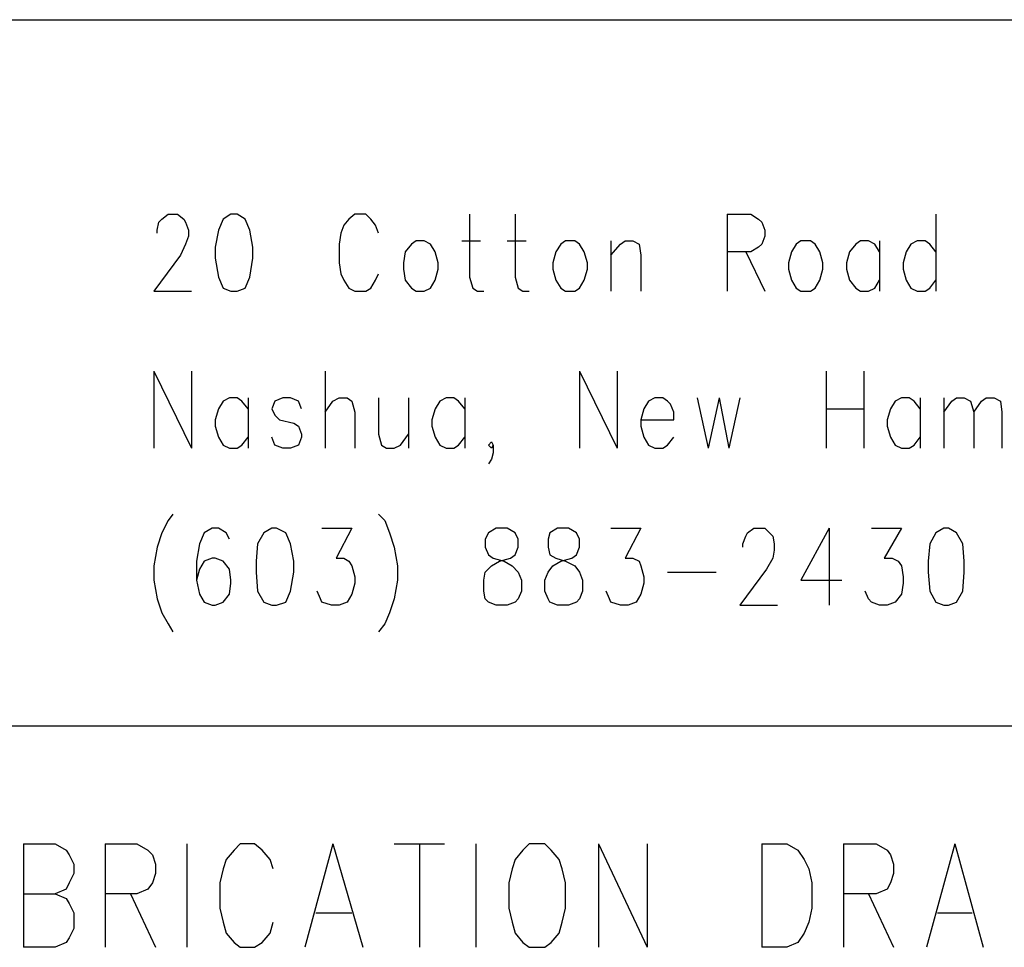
# Model space of a CAD drawing. Extents: x 11.9 to 28.1, y 10.8 to 21.2.
# Tile 11 of 27: x 26.544 to 27.172, y 11.458 to 12.049. Entities that reach past the tile are written whole.
import ezdxf

# ---------------------------------------------------------------- set-up
doc = ezdxf.new("R2010")
doc.units = 0
doc.header["$MEASUREMENT"] = 0
doc.layers.add('LAYNR1', color=2, linetype='Continuous')

msp = doc.modelspace()

# ---------------------------------------------------------------- linework, layer by layer
at = {"layer": 'LAYNR1', "color": 7}
for points in [[(23.389, 12.049), (28.093, 12.049)], [(26.632, 11.913), (26.632, 11.915), (26.633, 11.92), (26.635, 11.922), (26.639, 11.925), (26.645, 11.925), (26.649, 11.922), (26.65, 11.92), (26.652, 11.915), (26.652, 11.911), (26.65, 11.906), (26.647, 11.899), (26.63, 11.876)], [(26.679, 11.925), (26.674, 11.922), (26.671, 11.915), (26.669, 11.904), (26.669, 11.897), (26.671, 11.885), (26.674, 11.878), (26.679, 11.876)], [(26.683, 11.876), (26.688, 11.878), (26.691, 11.885), (26.693, 11.897), (26.693, 11.904), (26.691, 11.915), (26.688, 11.922), (26.683, 11.925), (26.679, 11.925)], [(26.773, 11.913), (26.771, 11.918), (26.768, 11.922), (26.765, 11.925), (26.758, 11.925), (26.754, 11.922), (26.751, 11.918), (26.749, 11.913)], [(26.831, 11.925), (26.831, 11.885), (26.833, 11.878), (26.836, 11.876)], [(26.86, 11.925), (26.86, 11.885), (26.862, 11.878), (26.865, 11.876)], [(26.995, 11.925), (26.995, 11.876)], [(26.995, 11.925), (27.01, 11.925), (27.015, 11.922), (27.017, 11.92), (27.019, 11.915), (27.019, 11.911), (27.017, 11.906), (27.015, 11.904), (27.01, 11.901), (26.995, 11.901)], [(27.128, 11.925), (27.128, 11.876)], [(26.749, 11.913), (26.748, 11.906), (26.748, 11.894)], [(26.797, 11.908), (26.794, 11.906), (26.79, 11.901), (26.789, 11.894)], [(26.811, 11.894), (26.809, 11.901), (26.806, 11.906), (26.802, 11.908), (26.797, 11.908)], [(26.826, 11.908), (26.838, 11.908)], [(26.855, 11.908), (26.867, 11.908)], [(26.892, 11.908), (26.889, 11.906), (26.886, 11.901), (26.884, 11.894)], [(26.906, 11.894), (26.904, 11.901), (26.901, 11.906), (26.898, 11.908), (26.892, 11.908)], [(26.921, 11.908), (26.921, 11.876)], [(26.921, 11.899), (26.927, 11.906), (26.93, 11.908), (26.935, 11.908), (26.939, 11.906), (26.94, 11.899), (26.94, 11.876)], [(27.042, 11.908), (27.039, 11.906), (27.036, 11.901), (27.034, 11.894)], [(27.056, 11.894), (27.054, 11.901), (27.051, 11.906), (27.048, 11.908), (27.042, 11.908)], [(27.092, 11.901), (27.089, 11.906), (27.085, 11.908), (27.08, 11.908), (27.077, 11.906), (27.073, 11.901), (27.071, 11.894)], [(27.092, 11.908), (27.092, 11.876)], [(27.128, 11.901), (27.124, 11.906), (27.121, 11.908), (27.116, 11.908), (27.112, 11.906), (27.109, 11.901), (27.107, 11.894)], [(27.007, 11.901), (27.019, 11.876)], [(26.748, 11.894), (26.749, 11.887), (26.751, 11.883), (26.754, 11.878), (26.758, 11.876)], [(26.789, 11.894), (26.789, 11.89), (26.79, 11.883), (26.794, 11.878), (26.797, 11.876)], [(26.802, 11.876), (26.806, 11.878), (26.809, 11.883), (26.811, 11.89), (26.811, 11.894)], [(26.884, 11.894), (26.884, 11.89), (26.886, 11.883), (26.889, 11.878), (26.892, 11.876)], [(26.898, 11.876), (26.901, 11.878), (26.904, 11.883), (26.906, 11.89), (26.906, 11.894)], [(27.034, 11.894), (27.034, 11.89), (27.036, 11.883), (27.039, 11.878), (27.042, 11.876)], [(27.048, 11.876), (27.051, 11.878), (27.054, 11.883), (27.056, 11.89), (27.056, 11.894)], [(27.071, 11.894), (27.071, 11.89), (27.073, 11.883), (27.077, 11.878), (27.08, 11.876)], [(27.107, 11.894), (27.107, 11.89), (27.109, 11.883), (27.112, 11.878), (27.116, 11.876)], [(26.765, 11.876), (26.768, 11.878), (26.771, 11.883), (26.773, 11.887)], [(27.085, 11.876), (27.089, 11.878), (27.092, 11.883)], [(27.121, 11.876), (27.124, 11.878), (27.128, 11.883)], [(26.63, 11.876), (26.654, 11.876)], [(26.679, 11.876), (26.683, 11.876)], [(26.758, 11.876), (26.765, 11.876)], [(26.797, 11.876), (26.802, 11.876)], [(26.836, 11.876), (26.84, 11.876)], [(26.865, 11.876), (26.869, 11.876)], [(26.892, 11.876), (26.898, 11.876)], [(27.042, 11.876), (27.048, 11.876)], [(27.08, 11.876), (27.085, 11.876)], [(27.116, 11.876), (27.121, 11.876)], [(26.63, 11.825), (26.63, 11.776)], [(26.63, 11.825), (26.654, 11.776)], [(26.654, 11.825), (26.654, 11.776)], [(26.739, 11.825), (26.739, 11.776)], [(26.901, 11.825), (26.901, 11.776)], [(26.901, 11.825), (26.925, 11.776)], [(26.925, 11.825), (26.925, 11.776)], [(27.058, 11.825), (27.058, 11.776)], [(27.082, 11.825), (27.082, 11.776)], [(26.69, 11.801), (26.686, 11.806), (26.683, 11.808), (26.678, 11.808), (26.674, 11.806), (26.671, 11.801), (26.669, 11.794)], [(26.69, 11.808), (26.69, 11.776)], [(26.724, 11.801), (26.722, 11.806), (26.717, 11.808), (26.712, 11.808), (26.707, 11.806), (26.705, 11.801), (26.707, 11.797), (26.71, 11.794)], [(26.739, 11.799), (26.744, 11.806), (26.748, 11.808), (26.753, 11.808), (26.756, 11.806), (26.758, 11.799), (26.758, 11.776)], [(26.773, 11.808), (26.773, 11.785), (26.775, 11.778), (26.778, 11.776)], [(26.792, 11.808), (26.792, 11.776)], [(26.828, 11.801), (26.824, 11.806), (26.821, 11.808), (26.816, 11.808), (26.812, 11.806), (26.809, 11.801), (26.807, 11.794)], [(26.828, 11.808), (26.828, 11.776)], [(26.961, 11.794), (26.961, 11.799), (26.959, 11.804), (26.957, 11.806), (26.954, 11.808), (26.949, 11.808), (26.945, 11.806), (26.942, 11.801), (26.94, 11.794)], [(26.976, 11.808), (26.983, 11.776)], [(26.99, 11.808), (26.983, 11.776)], [(26.99, 11.808), (26.996, 11.776)], [(27.003, 11.808), (26.996, 11.776)], [(27.118, 11.801), (27.114, 11.806), (27.111, 11.808), (27.106, 11.808), (27.102, 11.806), (27.099, 11.801), (27.097, 11.794)], [(27.118, 11.808), (27.118, 11.776)], [(27.133, 11.808), (27.133, 11.776)], [(27.133, 11.799), (27.138, 11.806), (27.141, 11.808), (27.146, 11.808), (27.15, 11.806), (27.152, 11.799), (27.152, 11.776)], [(27.152, 11.799), (27.157, 11.806), (27.16, 11.808), (27.165, 11.808), (27.169, 11.806), (27.17, 11.799), (27.17, 11.776)], [(27.058, 11.801), (27.082, 11.801)], [(26.669, 11.794), (26.669, 11.79), (26.671, 11.783), (26.674, 11.778), (26.678, 11.776)], [(26.71, 11.794), (26.719, 11.792), (26.722, 11.79), (26.724, 11.785), (26.724, 11.783), (26.722, 11.778), (26.717, 11.776)], [(26.807, 11.794), (26.807, 11.79), (26.809, 11.783), (26.812, 11.778), (26.816, 11.776)], [(26.94, 11.794), (26.961, 11.794)], [(26.94, 11.794), (26.94, 11.79), (26.942, 11.783), (26.945, 11.778), (26.949, 11.776)], [(27.097, 11.794), (27.097, 11.79), (27.099, 11.783), (27.102, 11.778), (27.106, 11.776)], [(26.683, 11.776), (26.686, 11.778), (26.69, 11.783)], [(26.712, 11.776), (26.707, 11.778), (26.705, 11.783)], [(26.783, 11.776), (26.787, 11.778), (26.792, 11.785)], [(26.821, 11.776), (26.824, 11.778), (26.828, 11.783)], [(26.954, 11.776), (26.957, 11.778), (26.961, 11.783)], [(27.111, 11.776), (27.114, 11.778), (27.118, 11.783)], [(26.678, 11.776), (26.683, 11.776)], [(26.717, 11.776), (26.712, 11.776)], [(26.778, 11.776), (26.783, 11.776)], [(26.816, 11.776), (26.821, 11.776)], [(26.845, 11.776), (26.843, 11.778), (26.845, 11.78), (26.846, 11.778), (26.846, 11.773), (26.845, 11.769), (26.843, 11.766)], [(26.846, 11.778), (26.845, 11.776)], [(26.949, 11.776), (26.954, 11.776)], [(27.106, 11.776), (27.111, 11.776)], [(26.642, 11.734), (26.639, 11.73), (26.635, 11.722), (26.632, 11.713)], [(26.773, 11.734), (26.777, 11.73), (26.78, 11.722), (26.783, 11.713)], [(26.678, 11.718), (26.676, 11.722), (26.671, 11.725), (26.667, 11.725), (26.662, 11.722), (26.659, 11.715), (26.657, 11.704), (26.657, 11.692), (26.659, 11.683), (26.662, 11.678), (26.667, 11.676)], [(26.705, 11.725), (26.7, 11.722), (26.696, 11.715), (26.695, 11.704), (26.695, 11.697), (26.696, 11.685), (26.7, 11.678), (26.705, 11.676)], [(26.708, 11.676), (26.714, 11.678), (26.717, 11.685), (26.719, 11.697), (26.719, 11.704), (26.717, 11.715), (26.714, 11.722), (26.708, 11.725), (26.705, 11.725)], [(26.737, 11.725), (26.756, 11.725), (26.746, 11.706), (26.751, 11.706), (26.754, 11.704), (26.756, 11.701), (26.758, 11.694)], [(26.848, 11.725), (26.843, 11.722), (26.841, 11.718), (26.841, 11.713)], [(26.862, 11.713), (26.862, 11.718), (26.86, 11.722), (26.855, 11.725), (26.848, 11.725)], [(26.887, 11.725), (26.882, 11.722), (26.881, 11.718), (26.881, 11.713)], [(26.901, 11.713), (26.901, 11.718), (26.899, 11.722), (26.894, 11.725), (26.887, 11.725)], [(26.921, 11.725), (26.94, 11.725), (26.93, 11.706), (26.935, 11.706), (26.939, 11.704), (26.94, 11.701), (26.942, 11.694)], [(27.005, 11.713), (27.005, 11.715), (27.007, 11.72), (27.008, 11.722), (27.012, 11.725), (27.019, 11.725), (27.022, 11.722), (27.024, 11.72), (27.025, 11.715), (27.025, 11.711), (27.024, 11.706), (27.02, 11.699), (27.003, 11.676)], [(27.06, 11.725), (27.042, 11.692), (27.068, 11.692)], [(27.06, 11.725), (27.06, 11.676)], [(27.087, 11.725), (27.106, 11.725), (27.095, 11.706), (27.1, 11.706), (27.104, 11.704), (27.106, 11.701), (27.107, 11.694)], [(27.133, 11.725), (27.128, 11.722), (27.124, 11.715), (27.123, 11.704), (27.123, 11.697), (27.124, 11.685), (27.128, 11.678), (27.133, 11.676)], [(27.136, 11.676), (27.141, 11.678), (27.145, 11.685), (27.146, 11.697), (27.146, 11.704), (27.145, 11.715), (27.141, 11.722), (27.136, 11.725), (27.133, 11.725)], [(26.632, 11.713), (26.63, 11.701), (26.63, 11.692), (26.632, 11.68), (26.635, 11.671), (26.639, 11.664), (26.642, 11.659)], [(26.783, 11.713), (26.785, 11.701), (26.785, 11.692), (26.783, 11.68), (26.78, 11.671), (26.777, 11.664), (26.773, 11.659)], [(26.848, 11.676), (26.843, 11.678), (26.841, 11.68), (26.84, 11.685), (26.84, 11.692), (26.841, 11.697), (26.845, 11.701), (26.85, 11.704), (26.857, 11.706), (26.86, 11.708), (26.862, 11.713)], [(26.841, 11.713), (26.843, 11.708), (26.846, 11.706), (26.853, 11.704), (26.858, 11.701), (26.862, 11.697), (26.864, 11.692), (26.864, 11.685), (26.862, 11.68), (26.86, 11.678), (26.855, 11.676)], [(26.887, 11.676), (26.882, 11.678), (26.881, 11.68), (26.879, 11.685), (26.879, 11.692), (26.881, 11.697), (26.884, 11.701), (26.889, 11.704), (26.896, 11.706), (26.899, 11.708), (26.901, 11.713)], [(26.881, 11.713), (26.882, 11.708), (26.886, 11.706), (26.892, 11.704), (26.898, 11.701), (26.901, 11.697), (26.903, 11.692), (26.903, 11.685), (26.901, 11.68), (26.899, 11.678), (26.894, 11.676)], [(26.669, 11.676), (26.674, 11.678), (26.678, 11.683), (26.679, 11.69), (26.679, 11.692), (26.678, 11.699), (26.674, 11.704), (26.669, 11.706), (26.667, 11.706), (26.662, 11.704), (26.659, 11.699), (26.657, 11.692)], [(26.758, 11.694), (26.758, 11.69), (26.756, 11.683), (26.753, 11.678), (26.748, 11.676)], [(26.942, 11.694), (26.942, 11.69), (26.94, 11.683), (26.937, 11.678), (26.932, 11.676)], [(26.957, 11.697), (26.988, 11.697)], [(27.107, 11.694), (27.107, 11.69), (27.106, 11.683), (27.102, 11.678), (27.097, 11.676)], [(26.743, 11.676), (26.737, 11.678), (26.736, 11.68), (26.734, 11.685)], [(26.927, 11.676), (26.921, 11.678), (26.92, 11.68), (26.918, 11.685)], [(27.092, 11.676), (27.087, 11.678), (27.085, 11.68), (27.083, 11.685)], [(26.667, 11.676), (26.669, 11.676)], [(26.705, 11.676), (26.708, 11.676)], [(26.748, 11.676), (26.743, 11.676)], [(26.855, 11.676), (26.848, 11.676)], [(26.894, 11.676), (26.887, 11.676)], [(26.932, 11.676), (26.927, 11.676)], [(27.003, 11.676), (27.027, 11.676)], [(27.097, 11.676), (27.092, 11.676)], [(27.133, 11.676), (27.136, 11.676)], [(28.088, 11.599), (25.593, 11.599)], [(26.547, 11.524), (26.547, 11.458)], [(26.547, 11.524), (26.567, 11.524), (26.574, 11.52), (26.576, 11.517), (26.579, 11.511), (26.579, 11.505), (26.576, 11.499), (26.574, 11.495), (26.567, 11.492)], [(26.599, 11.524), (26.599, 11.458)], [(26.599, 11.524), (26.619, 11.524), (26.626, 11.52), (26.629, 11.517), (26.631, 11.511), (26.631, 11.505), (26.629, 11.499), (26.626, 11.495), (26.619, 11.492), (26.599, 11.492)], [(26.651, 11.524), (26.651, 11.458)], [(26.706, 11.508), (26.704, 11.514), (26.699, 11.52), (26.694, 11.524), (26.685, 11.524), (26.681, 11.52), (26.676, 11.514), (26.674, 11.508), (26.672, 11.499), (26.672, 11.483), (26.674, 11.474), (26.676, 11.467), (26.681, 11.461), (26.685, 11.458), (26.694, 11.458), (26.699, 11.461), (26.704, 11.467), (26.706, 11.474)], [(26.744, 11.524), (26.726, 11.458)], [(26.744, 11.524), (26.763, 11.458)], [(26.783, 11.524), (26.815, 11.524)], [(26.799, 11.524), (26.799, 11.458)], [(26.835, 11.524), (26.835, 11.458)], [(26.913, 11.524), (26.913, 11.458)], [(26.913, 11.524), (26.944, 11.458)], [(26.944, 11.524), (26.944, 11.458)], [(27.017, 11.524), (27.017, 11.458)], [(27.017, 11.524), (27.033, 11.524), (27.04, 11.52), (27.044, 11.514), (27.047, 11.508), (27.049, 11.499), (27.049, 11.483), (27.047, 11.474), (27.044, 11.467), (27.04, 11.461), (27.033, 11.458), (27.017, 11.458)], [(27.069, 11.524), (27.069, 11.458)], [(27.069, 11.524), (27.09, 11.524), (27.097, 11.52), (27.099, 11.517), (27.101, 11.511), (27.101, 11.505), (27.099, 11.499), (27.097, 11.495), (27.09, 11.492), (27.069, 11.492)], [(27.14, 11.524), (27.122, 11.458)], [(27.14, 11.524), (27.158, 11.458)], [(26.547, 11.492), (26.567, 11.492), (26.574, 11.489), (26.576, 11.486), (26.579, 11.48), (26.579, 11.47), (26.576, 11.464), (26.574, 11.461), (26.567, 11.458), (26.547, 11.458)], [(26.615, 11.492), (26.631, 11.458)], [(27.085, 11.492), (27.101, 11.458)], [(26.733, 11.48), (26.756, 11.48)], [(27.129, 11.48), (27.151, 11.48)]]:
    msp.add_lwpolyline(points, dxfattribs=at)
msp.add_lwpolyline([(26.869, 11.524), (26.865, 11.52), (26.86, 11.514), (26.858, 11.508), (26.856, 11.499), (26.856, 11.483), (26.858, 11.474), (26.86, 11.467), (26.865, 11.461), (26.869, 11.458), (26.879, 11.458), (26.883, 11.461), (26.888, 11.467), (26.89, 11.474), (26.892, 11.483), (26.892, 11.499), (26.89, 11.508), (26.888, 11.514), (26.883, 11.52), (26.879, 11.524), (26.869, 11.524)], close=True, dxfattribs=at)

doc.saveas('drawing.dxf')
